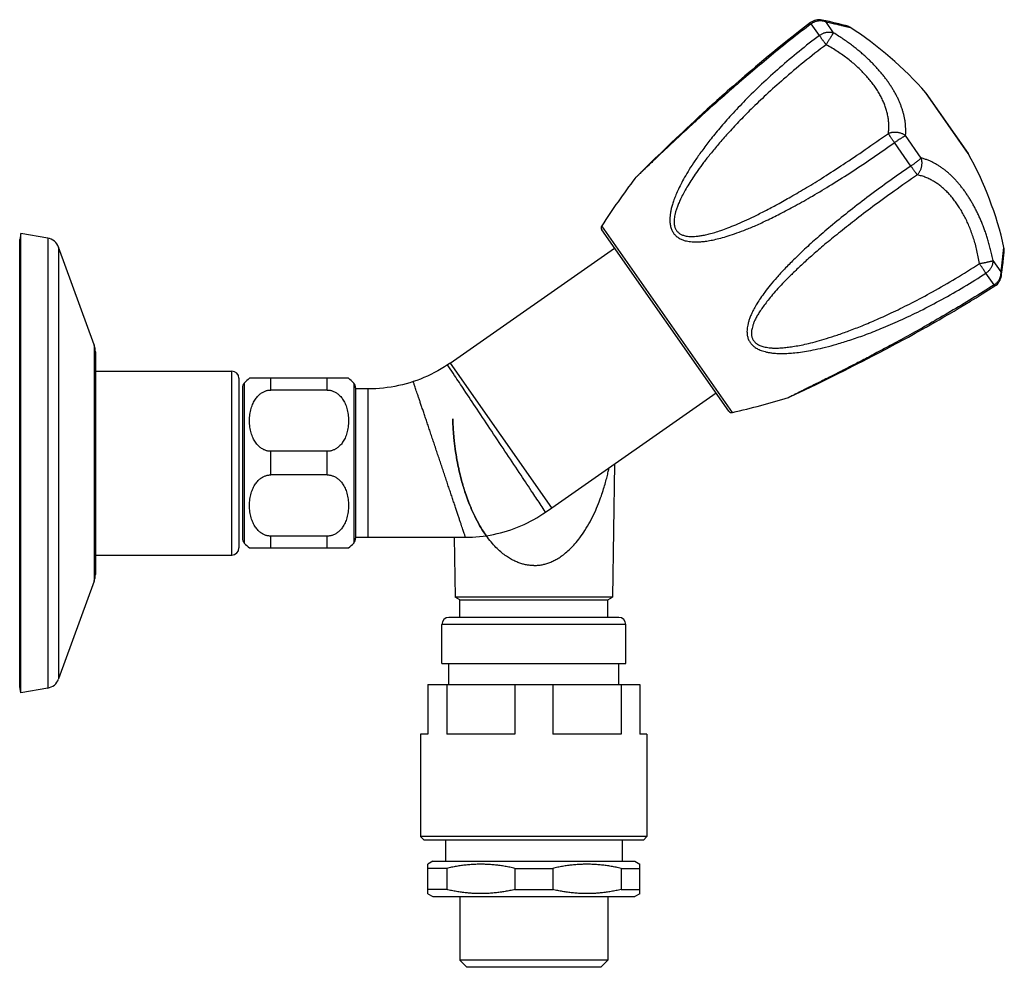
# Model space of a CAD drawing. Header units: millimetres. Extents: x 76 to 624, y -152 to 391.
# Tile 24 of 24: x 485 to 624, y 257 to 391. Entities that reach past the tile are written whole.
import ezdxf

# ---------------------------------------------------------------- set-up
doc = ezdxf.new("R2010")
doc.units = ezdxf.units.MM
doc.header["$LTSCALE"] = 32.67
doc.layers.get('0').update_dxf_attribs({"linetype": 'CONTINUOUS'})

msp = doc.modelspace()

# ---------------------------------------------------------------- linework, layer by layer
at = {"color": 7, "linetype": 'Continuous'}
for p, q in [((596.72, 390.44), (595.87, 389.78)), ((598.89, 390.69), (598.37, 390.8)), ((599.39, 390.57), (598.89, 390.69)), ((600.04, 390.42), (599.39, 390.57)), ((600.73, 390.26), (600.04, 390.42)), ((601.41, 390.09), (600.73, 390.26)), ((594.25, 388.51), (593.49, 387.91)), ((595.04, 389.13), (594.25, 388.51)), ((595.87, 389.78), (595.04, 389.13)), ((592.77, 387.33), (592.07, 386.77)), ((593.49, 387.91), (592.77, 387.33)), ((590.75, 385.68), (590.13, 385.16)), ((591.4, 386.22), (590.75, 385.68)), ((592.08, 386.77), (591.4, 386.22)), ((589.53, 384.66), (588.96, 384.18)), ((590.13, 385.16), (589.53, 384.66)), ((588.96, 384.18), (588.42, 383.73)), ((613.05, 380.46), (619.01, 371.94)), ((581.5, 377.61), (580.9, 377.05)), ((579.76, 375.99), (579.22, 375.49)), ((580.32, 376.51), (579.76, 375.99)), ((580.9, 377.05), (580.32, 376.51)), ((578.2, 374.53), (577.72, 374.07)), ((578.7, 375), (578.2, 374.53)), ((579.22, 375.49), (578.7, 375)), ((577.03, 373.41), (576.38, 372.79)), ((577.72, 374.07), (577.03, 373.41)), ((575.59, 372.03), (574.72, 371.19)), ((576.38, 372.79), (575.59, 372.03)), ((574.72, 371.19), (573.72, 370.21)), ((573.72, 370.21), (572.11, 368.64)), ((571.93, 368.43), (571.92, 368.42)), ((485.05, 360.62), (484.9, 359.77)), ((485.05, 295.62), (485.05, 360.62)), ((488.87, 359.95), (485.05, 360.62)), ((585.18, 335.48), (567.21, 361.14)), ((484.9, 296.47), (484.9, 359.77)), ((495.43, 344.83), (490.4, 358.66)), ((545.76, 342.26), (569.03, 358.55)), ((624.05, 357.42), (624.12, 358)), ((623.87, 355.88), (623.95, 356.51)), ((623.95, 356.5), (624.02, 357.16)), ((624.02, 357.16), (624.05, 357.42)), ((623.74, 354.87), (623.81, 355.4)), ((623.81, 355.4), (623.87, 355.88)), ((623.71, 354.61), (623.74, 354.87)), ((621, 352.05), (621.9, 352.61)), ((621.89, 352.61), (622.8, 353.19)), ((618.53, 350.54), (619.33, 351.02)), ((619.32, 351.02), (620.15, 351.52)), ((620.15, 351.52), (621, 352.05)), ((616.29, 349.21), (617.02, 349.63)), ((617.02, 349.63), (617.76, 350.08)), ((617.76, 350.08), (618.53, 350.54)), ((614.27, 348.03), (614.92, 348.41)), ((614.91, 348.4), (615.59, 348.8)), ((615.59, 348.8), (616.29, 349.21)), ((613.09, 347.36), (613.66, 347.69)), ((613.66, 347.69), (614.27, 348.04)), ((495.6, 343.87), (495.6, 312.37)), ((603.43, 342.19), (604.11, 342.54)), ((604.11, 342.54), (604.81, 342.9)), ((604.81, 342.9), (605.54, 343.28)), ((605.54, 343.28), (606.69, 343.88)), ((495.6, 341.12), (514.9, 341.12)), ((545.53, 342.1), (545.41, 342.02)), ((545.67, 342.2), (545.53, 342.1)), ((545.8, 342.28), (545.67, 342.2)), ((600.63, 340.78), (601.52, 341.23)), ((601.52, 341.23), (602.14, 341.53)), ((602.14, 341.53), (602.77, 341.86)), ((602.77, 341.86), (603.43, 342.19)), ((515.9, 340.12), (515.9, 316.12)), ((531.4, 340.12), (517.4, 340.12)), ((597.6, 339.3), (598.76, 339.86)), ((598.76, 339.86), (599.8, 340.37)), ((599.8, 340.37), (600.63, 340.78)), ((516.4, 338.77), (516.4, 317.48)), ((528.4, 338.45), (520.4, 338.45)), ((532.4, 338.77), (532.4, 317.48)), ((534.18, 338.62), (532.4, 338.62)), ((593.91, 337.52), (595.93, 338.49)), ((595.93, 338.49), (597.6, 339.3)), ((560.14, 321.8), (583.37, 338.07)), ((593.63, 337.41), (593.65, 337.42)), ((528.4, 329.79), (520.4, 329.79)), ((568.99, 328), (568.73, 309.16)), ((528.4, 326.45), (520.4, 326.45)), ((559.26, 321.2), (560.13, 321.81)), ((528.4, 317.79), (520.4, 317.79)), ((532.4, 317.62), (547.93, 317.62)), ((546.36, 317.62), (546.48, 309.16)), ((517.4, 316.12), (531.4, 316.12)), ((495.6, 315.12), (514.9, 315.12)), ((495.43, 311.42), (490.4, 297.58)), ((568.73, 309.16), (546.48, 309.16)), ((547.13, 308.79), (546.48, 309.16)), ((568.08, 308.79), (568.73, 309.16)), ((547.13, 308.79), (568.08, 308.79)), ((547.13, 306.29), (547.13, 308.79)), ((568.08, 306.29), (568.08, 308.79)), ((544.6, 299.79), (544.6, 305.29)), ((569.6, 306.29), (545.6, 306.29)), ((570.6, 299.79), (570.6, 305.29)), ((544.6, 299.79), (570.6, 299.79)), ((545.6, 296.79), (545.6, 299.79)), ((569.6, 296.79), (569.6, 299.79)), ((542.6, 296.79), (572.6, 296.79)), ((542.6, 296.79), (542.6, 289.79)), ((545.28, 296.79), (545.28, 289.79)), ((554.93, 296.79), (554.93, 289.79)), ((560.28, 296.79), (560.28, 289.79)), ((569.93, 296.79), (569.93, 289.79)), ((572.6, 296.79), (572.6, 289.79)), ((485.05, 295.62), (484.9, 296.47)), ((488.87, 296.29), (485.05, 295.62)), ((542.6, 289.79), (541.6, 289.79)), ((541.6, 289.79), (541.6, 275.29)), ((554.93, 289.79), (545.28, 289.79)), ((569.93, 289.79), (560.28, 289.79)), ((573.6, 289.79), (572.6, 289.79)), ((573.6, 289.79), (573.6, 275.29)), ((573.6, 275.29), (541.6, 275.29)), ((542.1, 274.79), (541.6, 275.29)), ((573.1, 274.79), (542.1, 274.79)), ((545.1, 274.79), (545.1, 271.79)), ((570.1, 274.79), (570.1, 271.79)), ((573.1, 274.79), (573.6, 275.29)), ((543.34, 271.79), (542.6, 271.37)), ((543.34, 271.79), (571.87, 271.79)), ((571.87, 271.79), (572.6, 271.37)), ((542.6, 267.21), (542.6, 271.37)), ((545.28, 270.79), (542.6, 270.79)), ((545.28, 270.79), (545.28, 267.79)), ((554.93, 270.79), (560.28, 270.79)), ((554.93, 270.79), (554.93, 267.79)), ((560.28, 270.79), (560.28, 267.79)), ((569.93, 270.79), (572.6, 270.79)), ((569.93, 270.79), (569.93, 267.79)), ((572.6, 267.21), (572.6, 271.37)), ((545.28, 267.79), (542.6, 267.79)), ((554.93, 267.79), (560.28, 267.79)), ((569.93, 267.79), (572.6, 267.79)), ((542.6, 267.21), (543.34, 266.79)), ((543.34, 266.79), (571.87, 266.79)), ((547.13, 266.79), (547.13, 257.79)), ((568.08, 266.79), (568.08, 257.79)), ((572.6, 267.21), (571.87, 266.79)), ((568.08, 257.79), (547.13, 257.79)), ((548.13, 256.79), (547.13, 257.79)), ((567.08, 256.79), (568.08, 257.79)), ((567.08, 256.79), (548.13, 256.79))]:
    msp.add_line(p, q, dxfattribs=at)
at = {"color": 9, "linetype": 'Continuous'}
for p, q in [((597.98, 388.62), (596.82, 390.28)), ((599.99, 388.98), (598.88, 390.57)), ((619.03, 371.93), (613.04, 380.48)), ((610.91, 370.15), (608.6, 373.46)), ((612.38, 371.28), (610.16, 374.45)), ((571.94, 368.44), (571.92, 368.42)), ((572.13, 368.62), (571.94, 368.44)), ((572.14, 368.63), (572.13, 368.62)), ((585.71, 335.28), (567.21, 361.7)), ((488.87, 359.95), (488.87, 296.29)), ((490.4, 358.66), (490.4, 297.58)), ((624.08, 358.64), (624.08, 358.65)), ((623.66, 355.17), (622.55, 356.76)), ((622.69, 353.34), (621.53, 354.99)), ((495.43, 344.83), (495.43, 311.42)), ((514.9, 315.12), (514.9, 341.12)), ((545.76, 342.26), (545.77, 342.26)), ((560.13, 321.81), (545.8, 342.28)), ((520.4, 338.45), (520.4, 340.12)), ((528.4, 338.45), (528.4, 340.12)), ((516.65, 339.43), (516.65, 316.81)), ((532.15, 339.43), (532.15, 316.81)), ((534.18, 317.62), (534.18, 338.62)), ((593.89, 337.54), (593.63, 337.42)), ((593.91, 337.55), (593.89, 337.54)), ((520.4, 326.45), (520.4, 329.79)), ((528.4, 326.45), (528.4, 329.79)), ((520.4, 316.12), (520.4, 317.79)), ((528.4, 316.12), (528.4, 317.79)), ((570.6, 305.29), (544.6, 305.29))]:
    msp.add_line(p, q, dxfattribs=at)
at = {"color": 7, "linetype": 'Continuous'}
for points in [[(601.69, 390.03), (601.68, 390.03), (601.41, 390.09)], [(588.42, 383.73), (587.92, 383.3), (587.45, 382.89), (587, 382.51), (586.57, 382.13), (586.15, 381.77), (585.74, 381.41), (585.34, 381.06), (584.95, 380.72), (584.57, 380.38)], [(584.57, 380.38), (584.2, 380.05), (583.83, 379.72), (583.48, 379.4), (583.13, 379.09), (582.79, 378.78), (582.46, 378.48), (582.13, 378.18), (581.5, 377.61)], [(572.11, 368.64), (572.05, 368.58), (571.99, 368.51), (571.93, 368.43)], [(608.76, 344.98), (609.2, 345.21), (609.64, 345.46), (610.1, 345.7), (610.57, 345.96), (611.04, 346.22), (611.53, 346.49), (612.02, 346.77), (612.54, 347.05), (613.09, 347.36)], [(606.69, 343.88), (607.08, 344.08), (607.49, 344.3), (607.9, 344.52), (608.32, 344.74), (608.76, 344.98)], [(545.41, 342.02), (544.96, 341.73), (544.5, 341.45), (544.03, 341.17), (543.55, 340.92), (543.06, 340.67), (542.57, 340.44), (542.07, 340.22), (541.56, 340.01), (541.05, 339.82), (540.55, 339.65)], [(540.55, 339.65), (540.05, 339.49), (539.53, 339.34), (539.01, 339.2), (538.48, 339.08), (537.94, 338.97), (537.41, 338.88), (536.87, 338.8), (536.33, 338.74), (535.79, 338.69), (535.25, 338.65), (534.71, 338.63), (534.18, 338.62)], [(593.65, 337.42), (593.73, 337.45), (593.82, 337.48), (593.91, 337.52)], [(547.93, 317.62), (548.4, 317.63), (548.91, 317.65), (549.41, 317.68), (549.92, 317.72), (550.42, 317.78), (550.92, 317.85), (551.42, 317.93), (551.92, 318.03), (552.41, 318.14), (552.9, 318.26), (553.39, 318.39), (553.87, 318.54), (554.35, 318.7), (554.83, 318.87), (555.3, 319.05), (555.77, 319.24), (556.23, 319.45), (556.69, 319.67), (557.14, 319.9), (557.58, 320.14), (558.02, 320.39), (558.45, 320.66), (558.88, 320.93), (559.26, 321.19)]]:
    msp.add_lwpolyline(points, dxfattribs=at)
for centre, radius, start, end in [((597.93, 388.85), 2, 77.5545, 127.5169), ((601.21, 388.09), 2, 57.4088, 76.1586), ((575.3, 347.68), 50, 40.9936, 57.3325), ((612.89, 380.35), 0.2, 35, 40.9936), ((618.85, 371.83), 0.2, 29.0064, 35), ((575.3, 347.68), 50, 12.6675, 29.0064), ((671.83, 293.3), 125, 143.0579, 146.8227), ((567.62, 361.43), 0.5, 146.8227, 215), ((488.52, 357.98), 2, 20, 80), ((622.13, 358.21), 2, 353.8414, 12.5912), ((621.73, 354.87), 2, 302.4831, 352.4455), ((492.8, 343.87), 2.8, 0, 20), ((514.9, 340.12), 1, 0, 90), ((534.24, 358.73), 20.1, 303.7587, 304.9998), ((520.4, 336.12), 5, 126.8699, 138.5904), ((528.4, 336.12), 5, 41.4096, 53.1301), ((517.4, 338.77), 1, 138.5904, 180), ((531.4, 338.77), 1, 0, 41.4096), ((557.21, 456.99), 125, 283.1773, 286.9421), ((585.59, 335.77), 0.5, 215, 283.1773), ((517.4, 317.48), 1, 180, 221.4096), ((531.4, 317.48), 1, 318.5904, 0), ((514.9, 316.12), 1, 270, 0), ((520.4, 320.12), 5, 221.4096, 233.1301), ((528.4, 320.12), 5, 306.8699, 318.5904), ((492.8, 312.37), 2.8, 340, 0), ((545.6, 305.29), 1, 90, 180), ((569.6, 305.29), 1, 0, 90), ((488.52, 298.26), 2, 280, 340)]:
    msp.add_arc(centre, radius, start, end, dxfattribs=at)
at = {"color": 9, "linetype": 'Continuous'}
msp.add_arc((478.71, 374.35), 146.21, 352.4615, 353.8296, dxfattribs=at)
for points, knots in [([(596.82, 390.28), (595.86, 389.53), (593.95, 388.05), (591.18, 385.81), (588.57, 383.62), (586.17, 381.57), (584.06, 379.71), (582.22, 378.07), (580.64, 376.63), (579.28, 375.37), (578.1, 374.28), (577.09, 373.33), (576.22, 372.51), (575.47, 371.81), (574.84, 371.2), (574.3, 370.69), (573.84, 370.26), (573.46, 369.89), (573.14, 369.59), (572.88, 369.33), (572.65, 369.12), (572.47, 368.95), (572.32, 368.81), (572.22, 368.7), (572.16, 368.65), (572.14, 368.63)], [0, 0, 0, 0, 3.659094, 7.244841, 10.687051, 13.87858, 16.701102, 19.145666, 21.267659, 23.108555, 24.70418, 26.084102, 27.273085, 28.292859, 29.163228, 29.901968, 30.525216, 31.048298, 31.485324, 31.849646, 32.151923, 32.401858, 32.606253, 32.771801, 32.841395, 32.841395, 32.841395, 32.841395]), ([(596.82, 390.28), (596.81, 390.3), (596.78, 390.33), (596.75, 390.38), (596.73, 390.41), (596.72, 390.43), (596.72, 390.43), (596.72, 390.44)], [0, 0, 0, 0, 0.0735641, 0.1298187, 0.1684721, 0.1892077, 0.1925859, 0.1925859, 0.1925859, 0.1925859]), ([(596.82, 390.28), (596.87, 390.31), (596.97, 390.38), (597.14, 390.48), (597.3, 390.56), (597.48, 390.62), (597.65, 390.67), (597.83, 390.71), (598.02, 390.72), (598.2, 390.72), (598.37, 390.71), (598.55, 390.68), (598.72, 390.63), (598.83, 390.59), (598.88, 390.57)], [0, 0, 0, 0, 0.186269, 0.372411, 0.55819, 0.74333, 0.927519, 1.110477, 1.292035, 1.472028, 1.650395, 1.827118, 2.00219, 2.17562, 2.17562, 2.17562, 2.17562]), ([(598.37, 390.8), (598.4, 390.8), (598.49, 390.77), (598.61, 390.72), (598.75, 390.65), (598.84, 390.6), (598.88, 390.57)], [0, 0, 0, 0, 0.1087911, 0.2606532, 0.4137454, 0.568714, 0.568714, 0.568714, 0.568714]), ([(598.88, 390.57), (599.03, 390.53), (599.33, 390.47), (599.74, 390.37), (600.11, 390.29), (600.44, 390.21), (600.74, 390.14), (601, 390.08), (601.24, 390.02), (601.45, 389.97), (601.63, 389.93), (601.79, 389.89), (601.93, 389.86), (602.05, 389.83), (602.14, 389.81), (602.21, 389.78), (602.25, 389.79), (602.28, 389.76), (602.29, 389.77)], [0, 0, 0, 0, 0.475436, 0.899848, 1.278612, 1.616796, 1.918983, 2.189073, 2.430121, 2.644592, 2.834094, 2.999564, 3.141599, 3.260389, 3.3559, 3.427922, 3.476163, 3.500349, 3.500349, 3.500349, 3.500349]), ([(597.98, 388.62), (597.01, 387.89), (595.1, 386.39), (592.38, 384.09), (589.85, 381.78), (587.57, 379.55), (585.61, 377.47), (583.94, 375.57), (582.55, 373.87), (581.38, 372.33), (580.41, 370.95), (579.6, 369.71), (578.94, 368.6), (578.4, 367.6), (577.96, 366.71), (577.62, 365.92), (577.36, 365.21), (577.16, 364.59), (577.01, 364.03), (576.92, 363.54), (576.86, 363.1), (576.83, 362.7), (576.83, 362.34), (576.86, 362.02), (576.91, 361.72), (576.97, 361.45), (577.06, 361.2), (577.16, 360.98), (577.28, 360.77), (577.42, 360.57), (577.57, 360.39), (577.75, 360.22), (577.95, 360.07), (578.17, 359.92), (578.42, 359.79), (578.7, 359.68), (579.02, 359.58), (579.38, 359.5), (579.79, 359.44), (580.26, 359.41), (580.79, 359.41), (581.4, 359.45), (582.1, 359.54), (582.9, 359.68), (583.82, 359.89), (584.85, 360.18), (586.03, 360.57), (587.36, 361.06), (588.86, 361.68), (590.56, 362.46), (592.49, 363.41), (594.66, 364.56), (597.11, 365.95), (599.8, 367.58), (602.67, 369.4), (605.63, 371.37), (607.6, 372.76), (608.6, 373.46)], [0, 0, 0, 0, 3.65952, 7.25245, 10.711271, 13.936034, 16.803462, 19.30276, 21.490521, 23.406948, 25.087356, 26.560593, 27.850612, 28.978307, 29.962669, 30.820779, 31.568033, 32.218756, 32.787215, 33.286754, 33.728781, 34.123309, 34.478343, 34.801463, 35.098184, 35.374227, 35.634312, 35.882477, 36.123006, 36.359912, 36.59696, 36.838264, 37.087938, 37.349958, 37.629462, 37.931509, 38.262162, 38.628658, 39.038978, 39.503188, 40.032394, 40.639859, 41.339551, 42.146267, 43.075821, 44.14571, 45.375552, 46.78712, 48.40548, 50.260702, 52.389341, 54.833599, 57.650591, 60.834164, 64.267604, 67.845962, 71.500015, 71.500015, 71.500015, 71.500015]), ([(597.98, 388.62), (598.03, 388.66), (598.13, 388.73), (598.29, 388.82), (598.46, 388.91), (598.63, 388.97), (598.8, 389.03), (598.98, 389.07), (599.16, 389.09), (599.33, 389.1), (599.5, 389.09), (599.67, 389.07), (599.83, 389.04), (599.94, 389), (599.99, 388.98)], [0, 0, 0, 0, 0.186267, 0.372296, 0.557625, 0.741763, 0.924193, 1.10445, 1.2822, 1.457149, 1.629132, 1.798075, 1.96396, 2.126838, 2.126838, 2.126838, 2.126838]), ([(598.94, 387.31), (598.9, 387.36), (598.83, 387.46), (598.71, 387.61), (598.6, 387.76), (598.5, 387.9), (598.39, 388.04), (598.3, 388.18), (598.21, 388.3), (598.13, 388.42), (598.05, 388.52), (598, 388.59), (597.98, 388.62)], [0, 0, 0, 0, 0.190793, 0.379639, 0.564823, 0.744664, 0.917529, 1.08184, 1.236072, 1.378792, 1.508688, 1.624901, 1.624901, 1.624901, 1.624901]), ([(598.94, 387.31), (598.97, 387.36), (599.04, 387.47), (599.13, 387.63), (599.23, 387.79), (599.32, 387.94), (599.41, 388.09), (599.5, 388.23), (599.58, 388.36), (599.66, 388.48), (599.73, 388.59), (599.8, 388.7), (599.86, 388.79), (599.91, 388.86), (599.95, 388.93), (599.98, 388.96), (599.99, 388.98)], [0, 0, 0, 0, 0.188158, 0.375072, 0.559179, 0.738865, 0.912494, 1.078449, 1.235223, 1.381454, 1.515864, 1.637258, 1.744553, 1.836793, 1.913164, 1.973003, 1.973003, 1.973003, 1.973003]), ([(610.16, 374.45), (610.18, 374.63), (610.2, 374.97), (610.19, 375.47), (610.16, 375.95), (610.11, 376.43), (610.03, 376.89), (609.94, 377.34), (609.82, 377.79), (609.68, 378.23), (609.53, 378.67), (609.35, 379.11), (609.16, 379.55), (608.94, 380), (608.71, 380.44), (608.45, 380.88), (608.18, 381.33), (607.89, 381.77), (607.58, 382.21), (607.25, 382.66), (606.91, 383.09), (606.54, 383.53), (606.17, 383.96), (605.77, 384.38), (605.37, 384.8), (604.94, 385.22), (604.5, 385.63), (604.04, 386.04), (603.55, 386.45), (603.04, 386.87), (602.51, 387.28), (601.94, 387.7), (601.33, 388.12), (600.68, 388.55), (600.22, 388.84), (599.99, 388.98)], [0, 0, 0, 0, 0.521511, 1.021841, 1.506281, 1.979529, 2.445543, 2.907759, 3.369138, 3.832395, 4.299747, 4.773317, 5.254617, 5.745125, 6.245611, 6.756551, 7.278065, 7.80964, 8.350702, 8.900465, 9.45802, 10.02276, 10.594443, 11.17296, 11.7591, 12.353879, 12.959013, 13.576823, 14.210104, 14.862465, 15.538045, 16.241865, 16.979935, 17.759359, 18.588191, 18.588191, 18.588191, 18.588191]), ([(598.94, 387.31), (597.87, 386.51), (595.84, 384.92), (593.01, 382.54), (590.54, 380.32), (588.42, 378.3), (586.61, 376.46), (585.07, 374.8), (583.74, 373.29), (582.61, 371.92), (581.64, 370.68), (580.81, 369.55), (580.11, 368.53), (579.52, 367.61), (579.02, 366.77), (578.61, 366.02), (578.28, 365.34), (578.01, 364.73), (577.81, 364.19), (577.65, 363.7), (577.54, 363.26), (577.47, 362.88), (577.43, 362.54), (577.42, 362.24), (577.44, 361.98), (577.47, 361.75), (577.52, 361.54), (577.59, 361.35), (577.67, 361.18), (577.77, 361.02), (577.88, 360.88), (578.01, 360.75), (578.16, 360.63), (578.33, 360.52), (578.53, 360.42), (578.76, 360.34), (579.02, 360.26), (579.33, 360.21), (579.7, 360.18), (580.11, 360.18), (580.59, 360.21), (581.13, 360.27), (581.75, 360.39), (582.44, 360.55), (583.23, 360.77), (584.11, 361.05), (585.09, 361.41), (586.2, 361.86), (587.44, 362.4), (588.82, 363.05), (590.37, 363.83), (592.11, 364.76), (594.05, 365.85), (596.24, 367.14), (598.71, 368.66), (601.48, 370.45), (604.53, 372.51), (606.64, 373.98), (607.73, 374.76)], [0, 0, 0, 0, 4.001264, 7.753197, 11.068482, 13.97489, 16.533728, 18.792752, 20.791058, 22.560897, 24.129412, 25.519719, 26.751735, 27.84278, 28.807979, 29.660628, 30.412547, 31.074278, 31.655359, 32.164655, 32.609584, 32.997288, 33.334964, 33.630539, 33.89128, 34.124662, 34.337476, 34.53478, 34.721703, 34.902873, 35.082413, 35.264594, 35.454054, 35.655303, 35.87378, 36.116373, 36.389822, 36.702124, 37.061451, 37.475014, 37.949765, 38.49372, 39.115927, 39.826247, 40.635478, 41.555808, 42.600927, 43.786407, 45.130101, 46.652553, 48.37763, 50.333366, 52.553054, 55.076915, 57.954063, 61.246649, 64.984278, 68.980221, 68.980221, 68.980221, 68.980221]), ([(607.73, 374.76), (607.76, 374.96), (607.8, 375.37), (607.81, 375.99), (607.76, 376.61), (607.67, 377.22), (607.53, 377.83), (607.35, 378.44), (607.12, 379.04), (606.86, 379.64), (606.55, 380.23), (606.2, 380.82), (605.81, 381.4), (605.38, 381.98), (604.92, 382.55), (604.41, 383.12), (603.87, 383.68), (603.29, 384.23), (602.67, 384.77), (602, 385.31), (601.3, 385.83), (600.55, 386.34), (599.77, 386.84), (599.22, 387.15), (598.94, 387.31)], [0, 0, 0, 0, 0.621618, 1.238292, 1.854016, 2.472262, 3.095985, 3.727737, 4.369705, 5.023793, 5.691681, 6.374875, 7.074791, 7.792759, 8.530011, 9.287708, 10.066945, 10.868808, 11.694353, 12.544623, 13.420692, 14.323621, 15.254566, 16.214678, 16.214678, 16.214678, 16.214678]), ([(607.73, 374.76), (607.78, 374.78), (607.89, 374.83), (608.07, 374.88), (608.24, 374.92), (608.43, 374.94), (608.62, 374.95), (608.8, 374.95), (608.99, 374.93), (609.18, 374.9), (609.36, 374.86), (609.54, 374.8), (609.71, 374.73), (609.87, 374.65), (610.02, 374.56), (610.11, 374.49), (610.16, 374.45)], [0, 0, 0, 0, 0.177182, 0.3575, 0.54061, 0.726026, 0.913143, 1.101271, 1.289727, 1.477892, 1.665146, 1.850871, 2.034477, 2.215431, 2.393275, 2.567654, 2.567654, 2.567654, 2.567654]), ([(608.6, 373.46), (608.56, 373.51), (608.49, 373.62), (608.38, 373.77), (608.28, 373.92), (608.18, 374.06), (608.09, 374.2), (608, 374.33), (607.92, 374.45), (607.85, 374.56), (607.79, 374.66), (607.75, 374.73), (607.73, 374.76)], [0, 0, 0, 0, 0.189778, 0.375925, 0.557275, 0.73213, 0.898855, 1.055903, 1.201849, 1.335376, 1.455282, 1.56049, 1.56049, 1.56049, 1.56049]), ([(608.6, 373.46), (608.65, 373.5), (608.75, 373.57), (608.9, 373.67), (609.05, 373.78), (609.2, 373.88), (609.35, 373.97), (609.49, 374.06), (609.62, 374.14), (609.75, 374.22), (609.86, 374.29), (609.97, 374.35), (610.07, 374.41), (610.13, 374.44), (610.16, 374.45)], [0, 0, 0, 0, 0.186269, 0.371755, 0.554915, 0.734168, 0.907912, 1.074601, 1.23282, 1.381199, 1.518497, 1.643562, 1.755324, 1.852825, 1.852825, 1.852825, 1.852825]), ([(610.91, 370.15), (610.96, 370.19), (611.07, 370.26), (611.22, 370.37), (611.36, 370.47), (611.51, 370.58), (611.65, 370.68), (611.78, 370.78), (611.9, 370.88), (612.02, 370.97), (612.13, 371.06), (612.22, 371.14), (612.3, 371.21), (612.36, 371.26), (612.38, 371.28)], [0, 0, 0, 0, 0.186267, 0.371753, 0.554913, 0.734166, 0.90791, 1.074599, 1.232818, 1.381197, 1.518494, 1.64356, 1.755322, 1.852822, 1.852822, 1.852822, 1.852822]), ([(611.83, 368.89), (611.87, 368.94), (611.95, 369.03), (612.06, 369.17), (612.16, 369.33), (612.25, 369.49), (612.32, 369.66), (612.38, 369.84), (612.43, 370.02), (612.47, 370.21), (612.49, 370.39), (612.49, 370.58), (612.49, 370.76), (612.47, 370.94), (612.43, 371.12), (612.4, 371.23), (612.38, 371.28)], [0, 0, 0, 0, 0.177182, 0.357501, 0.540611, 0.726026, 0.913145, 1.101273, 1.289729, 1.477894, 1.665147, 1.850873, 2.034479, 2.215432, 2.393277, 2.567656, 2.567656, 2.567656, 2.567656]), ([(622.55, 356.76), (622.5, 357.03), (622.39, 357.55), (622.2, 358.31), (622.01, 359.03), (621.81, 359.71), (621.61, 360.35), (621.4, 360.97), (621.18, 361.56), (620.95, 362.14), (620.71, 362.7), (620.46, 363.24), (620.21, 363.77), (619.94, 364.28), (619.67, 364.78), (619.38, 365.27), (619.09, 365.75), (618.79, 366.2), (618.48, 366.65), (618.16, 367.07), (617.84, 367.48), (617.51, 367.87), (617.17, 368.24), (616.83, 368.6), (616.48, 368.93), (616.13, 369.24), (615.77, 369.54), (615.4, 369.82), (615.02, 370.09), (614.62, 370.33), (614.22, 370.56), (613.79, 370.78), (613.35, 370.97), (612.87, 371.14), (612.55, 371.24), (612.38, 371.28)], [0, 0, 0, 0, 0.828591, 1.607892, 2.345877, 3.049616, 3.725166, 4.37749, 5.010785, 5.628575, 6.233759, 6.828527, 7.414731, 7.993295, 8.565003, 9.129855, 9.687464, 10.237313, 10.778498, 11.31016, 11.831743, 12.342807, 12.843328, 13.333909, 13.815257, 14.28884, 14.756225, 15.21946, 15.680839, 16.143016, 16.608988, 17.082181, 17.566543, 18.066776, 18.58819, 18.58819, 18.58819, 18.58819]), ([(610.91, 370.15), (609.91, 369.46), (607.94, 368.08), (605.07, 365.98), (602.38, 363.91), (599.93, 361.93), (597.78, 360.1), (595.95, 358.45), (594.4, 356.97), (593.09, 355.63), (591.99, 354.43), (591.07, 353.35), (590.3, 352.37), (589.68, 351.5), (589.17, 350.71), (588.76, 350.01), (588.44, 349.38), (588.2, 348.82), (588.02, 348.32), (587.89, 347.87), (587.8, 347.47), (587.75, 347.1), (587.74, 346.77), (587.75, 346.47), (587.78, 346.19), (587.84, 345.93), (587.92, 345.69), (588.02, 345.47), (588.14, 345.26), (588.27, 345.07), (588.43, 344.88), (588.61, 344.71), (588.81, 344.55), (589.04, 344.39), (589.3, 344.25), (589.6, 344.11), (589.93, 343.99), (590.32, 343.88), (590.75, 343.78), (591.25, 343.7), (591.82, 343.65), (592.47, 343.62), (593.22, 343.63), (594.08, 343.68), (595.07, 343.78), (596.19, 343.95), (597.46, 344.19), (598.91, 344.52), (600.54, 344.97), (602.38, 345.54), (604.46, 346.26), (606.81, 347.18), (609.45, 348.32), (612.32, 349.69), (615.36, 351.28), (618.45, 353.05), (620.5, 354.33), (621.53, 354.99)], [0, 0, 0, 0, 3.650874, 7.227023, 10.658301, 13.848078, 16.670843, 19.11796, 21.249003, 23.105819, 24.72529, 26.137468, 27.367426, 28.436999, 29.365922, 30.171938, 30.870631, 31.476517, 32.00426, 32.467007, 32.876382, 33.241946, 33.572009, 33.873531, 34.152416, 34.414273, 34.663427, 34.904456, 35.14139, 35.378009, 35.6184, 35.866477, 36.126118, 36.401928, 36.698567, 37.021064, 37.375991, 37.769881, 38.211413, 38.709995, 39.277492, 39.926989, 40.67325, 41.530815, 42.514658, 43.642031, 44.931999, 46.405557, 48.086745, 50.00432, 52.193711, 54.694986, 57.566446, 60.796417, 64.253229, 67.843708, 71.500011, 71.500011, 71.500011, 71.500011]), ([(611.83, 368.89), (611.81, 368.92), (611.77, 368.98), (611.69, 369.07), (611.61, 369.18), (611.52, 369.3), (611.43, 369.42), (611.33, 369.56), (611.23, 369.7), (611.13, 369.85), (611.02, 370), (610.95, 370.1), (610.91, 370.15)], [0, 0, 0, 0, 0.105209, 0.225115, 0.358642, 0.504588, 0.661636, 0.828361, 1.003216, 1.184568, 1.370721, 1.56049, 1.56049, 1.56049, 1.56049]), ([(611.83, 368.89), (610.74, 368.14), (608.63, 366.66), (605.66, 364.5), (603.03, 362.51), (600.76, 360.71), (598.79, 359.1), (597.1, 357.64), (595.64, 356.33), (594.38, 355.14), (593.29, 354.06), (592.36, 353.08), (591.56, 352.2), (590.88, 351.39), (590.31, 350.66), (589.84, 350), (589.45, 349.41), (589.13, 348.87), (588.88, 348.38), (588.69, 347.94), (588.55, 347.55), (588.46, 347.2), (588.4, 346.89), (588.37, 346.61), (588.37, 346.37), (588.4, 346.15), (588.44, 345.95), (588.5, 345.77), (588.58, 345.6), (588.68, 345.44), (588.79, 345.3), (588.92, 345.17), (589.07, 345.04), (589.25, 344.92), (589.46, 344.81), (589.7, 344.7), (589.98, 344.61), (590.31, 344.53), (590.69, 344.46), (591.13, 344.41), (591.65, 344.39), (592.23, 344.4), (592.89, 344.44), (593.64, 344.52), (594.49, 344.65), (595.44, 344.82), (596.51, 345.06), (597.71, 345.37), (599.06, 345.77), (600.56, 346.25), (602.24, 346.85), (604.11, 347.58), (606.21, 348.47), (608.55, 349.54), (611.18, 350.84), (614.12, 352.4), (617.32, 354.25), (619.51, 355.62), (620.62, 356.34)], [0, 0, 0, 0, 3.988925, 7.723801, 11.016376, 13.892932, 16.416538, 18.63599, 20.591573, 22.316537, 23.838905, 25.182531, 26.367956, 27.41302, 28.333304, 29.142481, 29.852693, 30.474887, 31.018875, 31.493742, 31.90731, 32.2671, 32.58047, 32.854981, 33.098041, 33.317328, 33.518851, 33.70809, 33.890275, 34.0696, 34.250246, 34.436612, 34.633047, 34.844189, 35.076196, 35.335297, 35.628843, 35.965265, 36.352009, 36.796004, 37.304197, 37.884647, 38.545961, 39.297644, 40.150355, 41.115907, 42.207608, 43.440607, 44.832254, 46.402503, 48.1745, 50.175445, 52.437619, 55.000302, 57.910981, 61.232396, 64.985785, 68.980221, 68.980221, 68.980221, 68.980221]), ([(620.62, 356.34), (620.57, 356.66), (620.46, 357.28), (620.26, 358.19), (620.04, 359.07), (619.79, 359.91), (619.51, 360.71), (619.22, 361.48), (618.9, 362.22), (618.56, 362.92), (618.2, 363.59), (617.82, 364.22), (617.42, 364.82), (617.01, 365.38), (616.57, 365.91), (616.12, 366.41), (615.65, 366.86), (615.16, 367.28), (614.66, 367.66), (614.13, 368), (613.59, 368.29), (613.02, 368.54), (612.44, 368.75), (612.04, 368.85), (611.83, 368.89)], [0, 0, 0, 0, 0.960082, 1.891027, 2.793953, 3.670018, 4.520289, 5.345853, 6.147761, 6.927062, 7.684826, 8.422151, 9.14019, 9.840139, 10.523309, 11.191126, 11.845142, 12.487055, 13.11876, 13.742451, 14.36068, 14.976401, 15.593068, 16.214677, 16.214677, 16.214677, 16.214677]), ([(620.62, 356.34), (620.68, 356.36), (620.81, 356.38), (620.99, 356.42), (621.17, 356.45), (621.34, 356.49), (621.51, 356.52), (621.68, 356.56), (621.83, 356.59), (621.97, 356.62), (622.1, 356.65), (622.22, 356.68), (622.32, 356.7), (622.41, 356.72), (622.49, 356.74), (622.53, 356.75), (622.55, 356.76)], [0, 0, 0, 0, 0.188158, 0.375072, 0.559179, 0.738865, 0.912494, 1.078449, 1.235223, 1.381455, 1.515864, 1.637259, 1.744554, 1.836794, 1.913165, 1.973004, 1.973004, 1.973004, 1.973004]), ([(621.53, 354.99), (621.58, 355.03), (621.68, 355.1), (621.83, 355.22), (621.96, 355.35), (622.08, 355.48), (622.19, 355.63), (622.29, 355.78), (622.37, 355.94), (622.44, 356.1), (622.49, 356.26), (622.53, 356.43), (622.55, 356.59), (622.55, 356.7), (622.55, 356.76)], [0, 0, 0, 0, 0.186269, 0.372298, 0.557627, 0.741765, 0.924195, 1.104452, 1.282202, 1.45715, 1.629134, 1.798077, 1.963961, 2.12684, 2.12684, 2.12684, 2.12684]), ([(621.53, 354.99), (621.5, 355.03), (621.46, 355.09), (621.38, 355.2), (621.3, 355.32), (621.22, 355.44), (621.13, 355.58), (621.03, 355.72), (620.93, 355.87), (620.83, 356.03), (620.73, 356.18), (620.66, 356.29), (620.62, 356.34)], [0, 0, 0, 0, 0.116209, 0.246108, 0.388829, 0.543061, 0.707372, 0.880237, 1.060079, 1.245263, 1.434108, 1.624901, 1.624901, 1.624901, 1.624901]), ([(622.69, 353.34), (622.74, 353.37), (622.84, 353.44), (622.98, 353.56), (623.12, 353.69), (623.24, 353.84), (623.34, 353.99), (623.44, 354.14), (623.51, 354.31), (623.58, 354.48), (623.62, 354.65), (623.65, 354.82), (623.67, 355), (623.66, 355.11), (623.66, 355.17)], [0, 0, 0, 0, 0.186267, 0.372409, 0.558187, 0.743328, 0.927516, 1.110475, 1.292032, 1.472026, 1.650392, 1.827116, 2.002187, 2.175618, 2.175618, 2.175618, 2.175618]), ([(623.71, 354.61), (623.71, 354.65), (623.72, 354.73), (623.72, 354.87), (623.7, 355.02), (623.68, 355.12), (623.66, 355.17)], [0, 0, 0, 0, 0.1087911, 0.2606531, 0.4137451, 0.5687135, 0.5687135, 0.5687135, 0.5687135]), ([(622.69, 353.34), (621.66, 352.68), (619.61, 351.41), (616.56, 349.57), (613.61, 347.86), (610.86, 346.31), (608.39, 344.96), (606.22, 343.8), (604.33, 342.8), (602.68, 341.95), (601.25, 341.22), (600.01, 340.59), (598.95, 340.05), (598.03, 339.59), (597.24, 339.2), (596.58, 338.87), (596.02, 338.59), (595.54, 338.36), (595.15, 338.16), (594.82, 338), (594.54, 337.86), (594.32, 337.75), (594.13, 337.66), (594, 337.6), (593.93, 337.56), (593.91, 337.55)], [0, 0, 0, 0, 3.659094, 7.244841, 10.687051, 13.87858, 16.701102, 19.145666, 21.267659, 23.108555, 24.70418, 26.084102, 27.273085, 28.292859, 29.163228, 29.901968, 30.525216, 31.048298, 31.485324, 31.849646, 32.151923, 32.401858, 32.606253, 32.771801, 32.841452, 32.841452, 32.841452, 32.841452]), ([(622.8, 353.19), (622.8, 353.19), (622.79, 353.19), (622.78, 353.21), (622.76, 353.24), (622.72, 353.28), (622.7, 353.32), (622.69, 353.34)], [0, 0, 0, 0, 0.0033783, 0.024114, 0.0627674, 0.1190222, 0.1925863, 0.1925863, 0.1925863, 0.1925863]), ([(559.26, 321.19), (559.25, 321.22), (559.04, 321.53), (558.44, 322.43), (557.29, 324.15), (555.68, 326.58), (553.74, 329.49), (551.67, 332.6), (549.66, 335.62), (547.91, 338.25), (546.58, 340.25), (545.79, 341.43), (545.47, 341.92), (545.41, 342.02)], [0, 0, 0, 0, 0.085604, 1.126836, 3.257815, 6.27145, 9.881581, 13.743296, 17.485279, 20.752241, 23.230132, 24.681258, 25.010141, 25.010141, 25.010141, 25.010141]), ([(547.93, 317.62), (547.93, 317.63), (547.92, 317.67), (547.89, 317.75), (547.85, 317.88), (547.79, 318.06), (547.71, 318.3), (547.61, 318.59), (547.5, 318.93), (547.37, 319.31), (547.23, 319.74), (547.07, 320.21), (546.9, 320.72), (546.72, 321.28), (546.52, 321.86), (546.31, 322.49), (546.1, 323.14), (545.87, 323.82), (545.63, 324.52), (545.39, 325.24), (545.15, 325.98), (544.9, 326.73), (544.64, 327.49), (544.39, 328.25), (544.13, 329.02), (543.88, 329.78), (543.62, 330.54), (543.37, 331.29), (543.12, 332.03), (542.88, 332.76), (542.64, 333.46), (542.42, 334.14), (542.2, 334.79), (541.99, 335.41), (541.79, 336), (541.6, 336.55), (541.43, 337.06), (541.27, 337.53), (541.13, 337.96), (540.99, 338.34), (540.88, 338.68), (540.78, 338.97), (540.7, 339.21), (540.64, 339.39), (540.59, 339.52), (540.57, 339.6), (540.55, 339.64), (540.55, 339.65)], [0, 0, 0, 0, 0.028201, 0.112638, 0.253069, 0.448779, 0.698696, 1.001886, 1.35744, 1.763533, 2.217344, 2.715858, 3.256896, 3.838615, 4.458916, 5.115656, 5.805499, 6.523544, 7.265396, 8.028201, 8.808656, 9.601844, 10.402634, 11.207725, 12.014764, 12.820989, 13.623273, 14.417792, 15.199263, 15.962649, 16.704565, 17.422184, 18.1114, 18.767619, 19.387588, 19.96911, 20.510103, 21.008889, 21.463384, 21.870418, 22.22699, 22.531147, 22.781905, 22.978302, 23.119246, 23.204009, 23.232271, 23.232271, 23.232271, 23.232271]), ([(557.6, 313.64), (557.43, 313.64), (557.08, 313.65), (556.56, 313.72), (556.02, 313.84), (555.46, 314.02), (554.89, 314.26), (554.3, 314.56), (553.69, 314.95), (553.06, 315.44), (552.39, 316.04), (551.71, 316.77), (551, 317.66), (550.27, 318.72), (549.57, 319.94), (548.95, 321.21), (548.44, 322.43), (548.03, 323.53), (547.71, 324.53), (547.45, 325.42), (547.23, 326.23), (547.06, 326.97), (546.91, 327.64), (546.79, 328.25), (546.69, 328.81), (546.61, 329.32), (546.53, 329.79), (546.47, 330.22), (546.42, 330.62), (546.38, 330.98), (546.34, 331.31), (546.31, 331.61), (546.28, 331.89), (546.26, 332.15), (546.24, 332.39), (546.22, 332.61), (546.21, 332.81), (546.2, 333), (546.19, 333.17), (546.18, 333.32), (546.17, 333.46), (546.16, 333.6), (546.15, 333.72), (546.15, 333.82), (546.15, 333.92), (546.14, 334.01), (546.14, 334.09), (546.14, 334.16), (546.13, 334.22), (546.13, 334.27), (546.13, 334.31), (546.13, 334.34), (546.13, 334.35), (546.13, 334.37), (546.13, 334.35), (546.13, 334.34), (546.13, 334.31), (546.13, 334.27), (546.13, 334.22), (546.14, 334.16), (546.14, 334.09), (546.14, 334.01), (546.15, 333.92), (546.15, 333.82), (546.16, 333.71), (546.16, 333.59), (546.17, 333.46), (546.18, 333.32), (546.19, 333.17), (546.2, 333), (546.21, 332.81), (546.22, 332.61), (546.24, 332.39), (546.26, 332.16), (546.28, 331.9), (546.31, 331.62), (546.34, 331.31), (546.38, 330.98), (546.42, 330.62), (546.47, 330.23), (546.53, 329.8), (546.61, 329.33), (546.69, 328.82), (546.79, 328.26), (546.91, 327.65), (547.06, 326.98), (547.23, 326.25), (547.44, 325.44), (547.7, 324.54), (548.03, 323.55), (548.43, 322.44), (548.95, 321.22), (549.57, 319.94), (550.23, 318.8), (550.69, 318.12), (550.88, 317.84)], [0, 0, 0, 0, 0.513527, 1.042181, 1.592878, 2.172003, 2.785402, 3.444505, 4.164374, 4.95966, 5.845735, 6.842329, 7.968593, 9.249034, 10.691606, 12.167461, 13.497262, 14.662215, 15.699269, 16.627493, 17.462606, 18.21714, 18.900975, 19.522416, 20.088397, 20.604831, 21.076801, 21.508722, 21.904454, 22.267386, 22.600511, 22.906511, 23.18778, 23.446439, 23.684377, 23.903264, 24.104597, 24.289716, 24.459811, 24.615949, 24.759067, 24.890014, 25.009504, 25.118194, 25.216601, 25.305206, 25.38424, 25.453882, 25.514031, 25.564709, 25.604708, 25.632717, 25.648677, 25.653323, 25.659365, 25.676359, 25.705205, 25.745717, 25.796409, 25.856586, 25.926121, 26.004967, 26.09326, 26.191318, 26.299591, 26.418635, 26.54908, 26.69168, 26.847271, 27.0168, 27.201332, 27.402058, 27.620317, 27.857612, 28.115623, 28.396233, 28.701559, 29.033985, 29.39618, 29.791147, 30.222279, 30.69344, 31.209052, 31.774211, 32.394846, 33.07792, 33.831692, 34.666222, 35.593685, 36.630479, 37.795121, 39.124748, 40.611042, 42.057564, 43.07181, 43.07181, 43.07181, 43.07181]), ([(557.6, 313.64), (557.77, 313.64), (558.12, 313.65), (558.64, 313.72), (559.18, 313.84), (559.73, 314.01), (560.3, 314.25), (560.88, 314.55), (561.49, 314.94), (562.12, 315.42), (562.78, 316.01), (563.46, 316.72), (564.16, 317.59), (564.88, 318.63), (565.58, 319.83), (566.21, 321.1), (566.73, 322.33), (567.14, 323.44), (567.47, 324.44), (567.74, 325.34), (567.95, 326.16), (568.12, 326.87), (568.22, 327.3), (568.26, 327.49)], [0, 0, 0, 0, 0.511932, 1.03784, 1.584655, 2.158812, 2.767567, 3.423016, 4.137497, 4.923866, 5.797314, 6.778025, 7.885189, 9.14299, 10.568821, 12.049369, 13.387541, 14.562334, 15.607145, 16.541924, 17.382977, 18.142745, 18.726651, 18.726651, 18.726651, 18.726651])]:
    msp.add_open_spline(points, degree=3, knots=knots, dxfattribs=at)
at = {"color": 7, "linetype": 'Continuous'}
for points, knots in [([(520.4, 329.79), (520.34, 329.79), (520.21, 329.8), (520.01, 329.82), (519.81, 329.87), (519.61, 329.93), (519.41, 330.02), (519.21, 330.13), (519.01, 330.26), (518.81, 330.42), (518.61, 330.6), (518.41, 330.82), (518.23, 331.07), (518.06, 331.36), (517.9, 331.67), (517.75, 332.02), (517.63, 332.4), (517.53, 332.8), (517.46, 333.23), (517.41, 333.67), (517.4, 334.12), (517.41, 334.57), (517.46, 335.01), (517.53, 335.44), (517.63, 335.84), (517.75, 336.22), (517.89, 336.57), (518.05, 336.88), (518.23, 337.17), (518.41, 337.42), (518.61, 337.64), (518.81, 337.83), (519.01, 337.99), (519.21, 338.12), (519.41, 338.22), (519.61, 338.31), (519.81, 338.37), (520.01, 338.42), (520.21, 338.45), (520.34, 338.45), (520.4, 338.45)], [0, 0, 0, 0, 0.197423, 0.396796, 0.599674, 0.808699, 1.025068, 1.251757, 1.490836, 1.74523, 2.017105, 2.308497, 2.620026, 2.952356, 3.305908, 3.681184, 4.077737, 4.494489, 4.927985, 5.374167, 5.826655, 6.279363, 6.725327, 7.1589, 7.5755, 7.972158, 8.347336, 8.700886, 9.033053, 9.344913, 9.636341, 9.908487, 10.162911, 10.402171, 10.628863, 10.845321, 11.054482, 11.257438, 11.456839, 11.654219, 11.654219, 11.654219, 11.654219]), ([(528.4, 338.45), (528.47, 338.45), (528.6, 338.45), (528.8, 338.42), (529, 338.37), (529.2, 338.31), (529.4, 338.22), (529.6, 338.12), (529.8, 337.99), (530, 337.83), (530.2, 337.64), (530.39, 337.42), (530.58, 337.17), (530.75, 336.89), (530.91, 336.57), (531.05, 336.22), (531.18, 335.84), (531.28, 335.44), (531.35, 335.01), (531.39, 334.57), (531.41, 334.12), (531.39, 333.67), (531.35, 333.23), (531.28, 332.8), (531.18, 332.4), (531.05, 332.02), (530.91, 331.67), (530.75, 331.36), (530.58, 331.07), (530.39, 330.82), (530.2, 330.6), (530, 330.42), (529.8, 330.26), (529.6, 330.13), (529.4, 330.02), (529.2, 329.93), (529, 329.87), (528.8, 329.82), (528.6, 329.8), (528.47, 329.79), (528.4, 329.79)], [0, 0, 0, 0, 0.197422, 0.396794, 0.59967, 0.808693, 1.02506, 1.251749, 1.490825, 1.745217, 2.017089, 2.308481, 2.620006, 2.952339, 3.305889, 3.681164, 4.077713, 4.494462, 4.927956, 5.374138, 5.826625, 6.279335, 6.725298, 7.158876, 7.575477, 7.972141, 8.347318, 8.700867, 9.033034, 9.344903, 9.636333, 9.908484, 10.162906, 10.402171, 10.628862, 10.845321, 11.054484, 11.257442, 11.456842, 11.654219, 11.654219, 11.654219, 11.654219]), ([(520.4, 317.79), (520.34, 317.79), (520.21, 317.8), (520.01, 317.82), (519.81, 317.87), (519.61, 317.93), (519.41, 318.02), (519.21, 318.13), (519.01, 318.26), (518.81, 318.42), (518.61, 318.6), (518.42, 318.82), (518.23, 319.07), (518.06, 319.36), (517.9, 319.67), (517.75, 320.02), (517.63, 320.4), (517.53, 320.8), (517.46, 321.23), (517.41, 321.67), (517.4, 322.12), (517.41, 322.57), (517.46, 323.02), (517.53, 323.44), (517.63, 323.85), (517.75, 324.22), (517.9, 324.57), (518.06, 324.89), (518.23, 325.17), (518.42, 325.42), (518.61, 325.64), (518.81, 325.83), (519.01, 325.99), (519.21, 326.12), (519.41, 326.22), (519.61, 326.31), (519.81, 326.37), (520.01, 326.42), (520.21, 326.45), (520.34, 326.45), (520.4, 326.45)], [0, 0, 0, 0, 0.197352, 0.396596, 0.599363, 0.80821, 1.024456, 1.251067, 1.489941, 1.744196, 2.015846, 2.307136, 2.61849, 2.950943, 3.3044, 3.679589, 4.076279, 4.493214, 4.927243, 5.373757, 5.827049, 6.28019, 6.726804, 7.160701, 7.577638, 7.97425, 8.349446, 8.702878, 9.035021, 9.346386, 9.637637, 9.909413, 10.163738, 10.40277, 10.629412, 10.845725, 11.054703, 11.25754, 11.456857, 11.654219, 11.654219, 11.654219, 11.654219]), ([(528.4, 326.45), (528.47, 326.45), (528.6, 326.45), (528.8, 326.42), (529, 326.37), (529.2, 326.31), (529.4, 326.22), (529.6, 326.12), (529.8, 325.99), (530, 325.83), (530.2, 325.64), (530.39, 325.42), (530.58, 325.17), (530.75, 324.89), (530.91, 324.57), (531.05, 324.22), (531.18, 323.84), (531.28, 323.44), (531.35, 323.01), (531.39, 322.57), (531.41, 322.12), (531.39, 321.67), (531.35, 321.23), (531.28, 320.8), (531.18, 320.4), (531.05, 320.02), (530.91, 319.67), (530.75, 319.36), (530.58, 319.07), (530.39, 318.82), (530.2, 318.6), (530, 318.42), (529.8, 318.26), (529.6, 318.13), (529.4, 318.02), (529.2, 317.93), (529, 317.87), (528.8, 317.82), (528.6, 317.8), (528.47, 317.79), (528.4, 317.79)], [0, 0, 0, 0, 0.197424, 0.396798, 0.599675, 0.8087, 1.02507, 1.251759, 1.490837, 1.745231, 2.017108, 2.3085, 2.62003, 2.952358, 3.305909, 3.681184, 4.077736, 4.494488, 4.927982, 5.374163, 5.826651, 6.279358, 6.725323, 7.158894, 7.575494, 7.972152, 8.34733, 8.700881, 9.033048, 9.344909, 9.636338, 9.908484, 10.162907, 10.402167, 10.628857, 10.845316, 11.054477, 11.257432, 11.456836, 11.654219, 11.654219, 11.654219, 11.654219]), ([(554.93, 270.79), (554.69, 270.84), (554.23, 270.95), (553.54, 271.07), (552.85, 271.18), (552.16, 271.26), (551.48, 271.32), (550.79, 271.36), (550.1, 271.37), (549.42, 271.36), (548.73, 271.32), (548.04, 271.26), (547.36, 271.18), (546.67, 271.07), (545.97, 270.95), (545.51, 270.84), (545.28, 270.79)], [0, 0, 0, 0, 0.711709, 1.415083, 2.111841, 2.803888, 3.492788, 4.180194, 4.866746, 5.553298, 6.240704, 6.929604, 7.621651, 8.318408, 9.021782, 9.733491, 9.733491, 9.733491, 9.733491]), ([(569.93, 270.79), (569.69, 270.84), (569.23, 270.95), (568.54, 271.07), (567.85, 271.18), (567.16, 271.26), (566.48, 271.32), (565.79, 271.36), (565.1, 271.37), (564.42, 271.36), (563.73, 271.32), (563.04, 271.26), (562.36, 271.18), (561.67, 271.07), (560.97, 270.95), (560.51, 270.84), (560.28, 270.79)], [0, 0, 0, 0, 0.711709, 1.415083, 2.111841, 2.803888, 3.492788, 4.180194, 4.866746, 5.553298, 6.240704, 6.929604, 7.621651, 8.318408, 9.021782, 9.733491, 9.733491, 9.733491, 9.733491]), ([(554.93, 267.79), (554.69, 267.74), (554.23, 267.64), (553.54, 267.51), (552.85, 267.4), (552.16, 267.32), (551.48, 267.26), (550.79, 267.22), (550.1, 267.21), (549.42, 267.22), (548.73, 267.26), (548.04, 267.32), (547.36, 267.4), (546.67, 267.51), (545.97, 267.64), (545.51, 267.74), (545.28, 267.79)], [0, 0, 0, 0, 0.711709, 1.415083, 2.111841, 2.803888, 3.492788, 4.180194, 4.866746, 5.553298, 6.240704, 6.929604, 7.621651, 8.318408, 9.021782, 9.733491, 9.733491, 9.733491, 9.733491]), ([(569.93, 267.79), (569.69, 267.74), (569.23, 267.64), (568.54, 267.51), (567.85, 267.4), (567.16, 267.32), (566.48, 267.26), (565.79, 267.22), (565.1, 267.21), (564.42, 267.22), (563.73, 267.26), (563.04, 267.32), (562.36, 267.4), (561.67, 267.51), (560.97, 267.64), (560.51, 267.74), (560.28, 267.79)], [0, 0, 0, 0, 0.711709, 1.415083, 2.111841, 2.803888, 3.492788, 4.180194, 4.866746, 5.553298, 6.240704, 6.929604, 7.621651, 8.318408, 9.021782, 9.733491, 9.733491, 9.733491, 9.733491])]:
    msp.add_open_spline(points, degree=3, knots=knots, dxfattribs=at)

doc.saveas('drawing.dxf')
